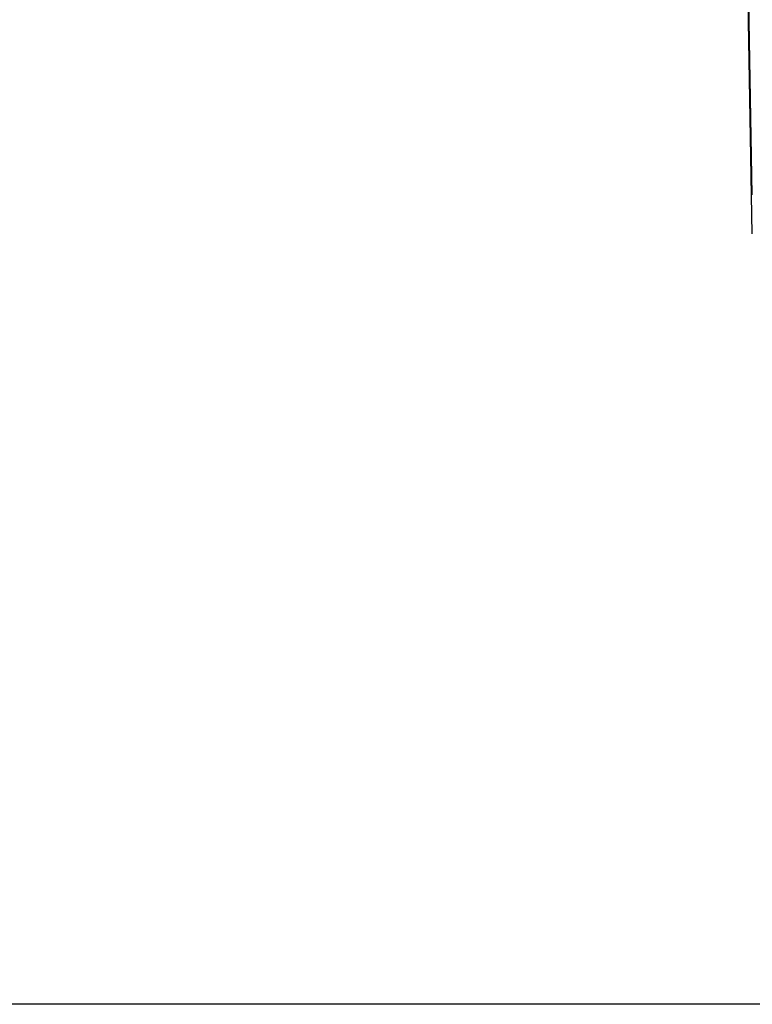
# Model space of a CAD drawing. Header units: millimetres. Extents: x 0 to 1676, y 0 to 1295.
# Tile 16 of 64: x 116 to 139, y 777 to 808. Entities that reach past the tile are written whole.
import ezdxf

# ---------------------------------------------------------------- set-up
doc = ezdxf.new("R2010")
doc.units = ezdxf.units.MM
doc.header["$LTSCALE"] = 6
doc.layers.add('DIMENSIONS', color=140, linetype='Continuous', lineweight=25)
doc.styles.add('SLDTEXTSTYLE0', font='TXT', dxfattribs={"width": 0.7})
doc.dimstyles.new('SLDDIMSTYLE0', dxfattribs={"dimtxt": 12.948047, "dimasz": 19.812, "dimexe": 0, "dimexo": 0.0625, "dimgap": 3.237012, "dimtad": 0, "dimtih": 1, "dimtoh": 1, "dimrnd": 1e-09, "dimzin": 12, "dimdsep": 46, "dimtxsty": 'SLDTEXTSTYLE0', "dimsah": 1, "dimcen": 0.09, "dimadec": 0, "dimazin": 3, "dimtfac": 1, "dimtofl": 0, "dimtmove": 0, "dimatfit": 3, "dimfxl": 0, "dimfrac": 2, "dimtolj": 1, "dimtzin": 12, "dimarcsym": 0})

# ---------------------------------------------------------------- blocks, each defined once
blk = doc.blocks.new('_D_10')
at = {"layer": 'DIMENSIONS'}
for p, q in [((133.23, 1059.828), (75.626, 1059.828)), ((94.676, 1059.828), (94.676, 941.98)), ((70.052, 918.503), (65.704, 918.503)), ((65.704, 918.503), (65.704, 897.924)), ((119.299, 918.503), (123.647, 918.503)), ((123.647, 918.503), (123.647, 897.924)), ((65.704, 897.924), (70.052, 897.924)), ((123.647, 897.924), (119.299, 897.924)), ((94.676, 777.178), (94.676, 895.026)), ((301.462, 777.178), (75.626, 777.178))]:
    blk.add_line(p, q, dxfattribs=at)
for points in [[(94.676, 1059.828), (91.628, 1040.016), (97.724, 1040.016)], [(94.676, 777.178), (97.724, 796.99), (91.628, 796.99)]]:
    blk.add_solid(points, dxfattribs=at)
at = {"layer": 'DIMENSIONS', "char_height": 12.7, "attachment_point": 1, "style": 'SLDTEXTSTYLE0'}
for s, insert in [('282.7', (70.052, 937.773)), ('11.13', (70.052, 914.295))]:
    blk.add_mtext(s, dxfattribs=dict(at, insert=insert))

msp = doc.modelspace()

# ---------------------------------------------------------------- linework, layer by layer
at = {"flags": 128}
for points in [[(138.804, 802.865), (138.548, 817.561), (138.295, 832.069), (138.019, 847.901), (137.766, 862.384), (137.509, 877.081)], [(138.804, 801.628), (138.548, 816.321), (138.295, 830.821), (138.019, 846.643), (137.766, 861.118), (137.509, 875.81)]]:
    msp.add_lwpolyline(points, dxfattribs=at)

# ---------------------------------------------------------------- dimensions: what is measured, and where the dimension line sits
at = {"layer": 'DIMENSIONS'}
dim = msp.add_linear_dim(base=(94.676, 777.178), p1=(140.85, 1059.828), p2=(309.082, 777.178), angle=90, dimstyle='SLDDIMSTYLE0', dxfattribs=at)
dim.commit()
dim.dimension.update_dxf_attribs({"geometry": '_D_10', "text_midpoint": (94.676, 918.503), "dimtype": 160})

doc.saveas('drawing.dxf')
